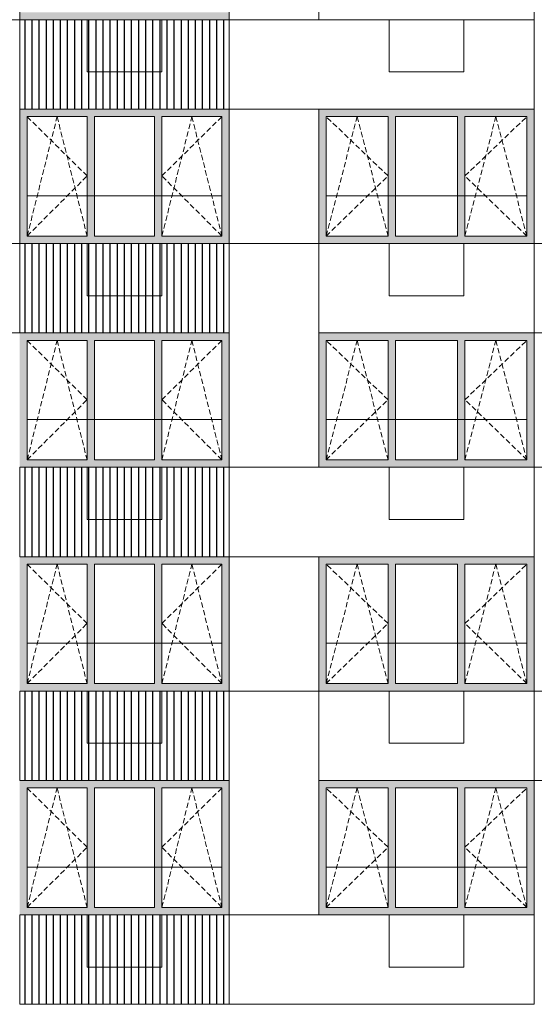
# Model space of a CAD drawing. Header units: millimetres. Extents: x -2957 to 750800, y -5565 to 168688.
# Tile 11 of 22: x 43686 to 50586, y 16860 to 30060. Entities that reach past the tile are written whole.
import ezdxf

# ---------------------------------------------------------------- set-up
doc = ezdxf.new("R2010")
doc.units = ezdxf.units.MM
doc.header["$MEASUREMENT"] = 0
doc.header["$XCLIPFRAME"] = 0
doc.linetypes.add('OO_EOIAAY', pattern=[105.833361, 70.555568, -35.277793])
doc.layers.add('0_Ном._пера__1', color=7, linetype='Continuous', lineweight=0)
doc.layers.add('0_Ном._пера__120', color=7, linetype='Continuous', lineweight=0)
doc.layers.add('0_Ном._пера__161', color=7, linetype='Continuous', lineweight=13, true_color=0x6a6a6a)
doc.layers.add('АР-Стены_внешние_.АР_Ном._пера__61', color=7, linetype='Continuous', lineweight=25, true_color=0x6a6a6a)
picture_1 = doc.add_image_def('image1.png', size_in_pixel=(882, 833))
picture_2 = doc.add_image_def('image4.png', size_in_pixel=(734, 827))
picture_3 = doc.add_image_def('image3.png', size_in_pixel=(882, 837))
picture_4 = doc.add_image_def('image5.png', size_in_pixel=(729, 823))
picture_5 = doc.add_image_def('image6.png', size_in_pixel=(877, 829))

msp = doc.modelspace()

# ---------------------------------------------------------------- hatches: boundary and pattern name
at = {"layer": '0_Ном._пера__161', "linetype": 'Continuous', "lineweight": 0, "true_color": 0x696969}
for points in [[(43686.416, 30159.999), (43686.416, 30059.999), (46496.246, 30059.999), (46496.246, 30159.999), (46396.247, 30159.999), (45592.878, 30159.999), (45492.878, 30159.999), (44689.509, 30159.999), (44589.509, 30159.999), (43786.139, 30159.999)], [(46496.246, 28859.999), (43686.416, 28859.999), (43686.416, 28759.999), (43786.139, 28759.999), (44589.509, 28759.999), (44689.509, 28759.999), (45492.878, 28759.999), (45592.878, 28759.999), (46396.247, 28759.999), (46496.246, 28759.999)], [(47695.789, 28860), (47695.789, 28760), (47795.666, 28760), (48625.709, 28760), (48725.709, 28760), (49555.752, 28760), (49655.752, 28760), (50485.795, 28760), (50585.795, 28760), (50585.795, 28860)], [(43686.416, 28759.999), (43686.416, 27159.999), (43786.139, 27159.999), (43786.139, 28759.999)], [(44689.509, 28759.999), (44589.509, 28759.999), (44589.509, 27159.999), (44689.509, 27159.999)], [(45592.878, 28759.999), (45492.878, 28759.999), (45492.878, 27159.999), (45592.878, 27159.999)], [(46396.247, 27159.999), (46496.246, 27159.999), (46496.246, 28759.999), (46396.247, 28759.999)], [(47695.789, 28760), (47695.789, 27160), (47795.666, 27160), (47795.666, 28760)], [(48725.709, 27160), (48725.709, 28760), (48625.709, 28760), (48625.709, 27160)], [(49555.752, 28760), (49555.752, 27160), (49655.752, 27160), (49655.752, 28760)], [(50585.795, 28760), (50485.795, 28760), (50485.795, 27160), (50585.795, 27160)], [(43686.416, 27159.999), (43686.416, 27059.999), (46496.246, 27059.999), (46496.246, 27159.999), (46396.247, 27159.999), (45592.878, 27159.999), (45492.878, 27159.999), (44689.509, 27159.999), (44589.509, 27159.999), (43786.139, 27159.999)], [(47695.789, 27060), (50585.795, 27060), (50585.795, 27160), (50485.795, 27160), (49655.752, 27160), (49555.752, 27160), (48725.709, 27160), (48625.709, 27160), (47795.666, 27160), (47695.789, 27160)], [(46496.246, 25859.999), (43686.416, 25859.999), (43686.416, 25759.999), (43786.139, 25759.999), (44589.509, 25759.999), (44689.509, 25759.999), (45492.878, 25759.999), (45592.878, 25759.999), (46396.247, 25759.999), (46496.246, 25759.999)], [(43686.416, 25759.999), (43686.416, 24159.999), (43786.139, 24159.999), (43786.139, 25759.999)], [(44689.509, 25759.999), (44589.509, 25759.999), (44589.509, 24159.999), (44689.509, 24159.999)], [(45592.878, 25759.999), (45492.878, 25759.999), (45492.878, 24159.999), (45592.878, 24159.999)], [(46396.247, 24159.999), (46496.246, 24159.999), (46496.246, 25759.999), (46396.247, 25759.999)], [(47695.753, 25860), (47695.753, 25760), (47795.63, 25760), (48625.673, 25760), (48725.672, 25760), (49555.715, 25760), (49655.715, 25760), (50485.758, 25760), (50585.758, 25760), (50585.758, 25860)], [(47695.753, 25760), (47695.753, 24160), (47795.63, 24160), (47795.63, 25760)], [(48725.672, 24160), (48725.672, 25760), (48625.672, 25760), (48625.672, 24160)], [(49555.715, 25760), (49555.715, 24160), (49655.715, 24160), (49655.715, 25760)], [(50585.758, 25760), (50485.758, 25760), (50485.758, 24160), (50585.758, 24160)], [(43686.416, 24159.999), (43686.416, 24059.999), (46496.246, 24059.999), (46496.246, 24159.999), (46396.247, 24159.999), (45592.878, 24159.999), (45492.878, 24159.999), (44689.509, 24159.999), (44589.509, 24159.999), (43786.139, 24159.999)], [(47695.753, 24060), (50585.758, 24060), (50585.758, 24160), (50485.758, 24160), (49655.715, 24160), (49555.715, 24160), (48725.672, 24160), (48625.672, 24160), (47795.63, 24160), (47695.753, 24160)], [(46496.246, 22859.999), (43686.416, 22859.999), (43686.416, 22759.999), (43786.139, 22759.999), (44589.509, 22759.999), (44689.509, 22759.999), (45492.878, 22759.999), (45592.878, 22759.999), (46396.247, 22759.999), (46496.246, 22759.999)], [(47695.716, 22860), (47695.716, 22760), (47795.593, 22760), (48625.636, 22760), (48725.636, 22760), (49555.679, 22760), (49655.679, 22760), (50485.722, 22760), (50585.722, 22760), (50585.722, 22860)], [(43686.416, 22759.999), (43686.416, 21159.999), (43786.139, 21159.999), (43786.139, 22759.999)], [(44689.509, 22759.999), (44589.509, 22759.999), (44589.509, 21159.999), (44689.509, 21159.999)], [(45592.878, 22759.999), (45492.878, 22759.999), (45492.878, 21159.999), (45592.878, 21159.999)], [(46396.247, 21159.999), (46496.246, 21159.999), (46496.246, 22759.999), (46396.247, 22759.999)], [(47695.716, 22760), (47695.716, 21160), (47795.593, 21160), (47795.593, 22760)], [(48725.636, 21160), (48725.636, 22760), (48625.636, 22760), (48625.636, 21160)], [(49555.679, 22760), (49555.679, 21160), (49655.679, 21160), (49655.679, 22760)], [(50585.722, 22760), (50485.722, 22760), (50485.722, 21160), (50585.722, 21160)], [(43686.416, 21159.999), (43686.416, 21059.999), (46496.246, 21059.999), (46496.246, 21159.999), (46396.247, 21159.999), (45592.878, 21159.999), (45492.878, 21159.999), (44689.509, 21159.999), (44589.509, 21159.999), (43786.139, 21159.999)], [(47695.716, 21060), (50585.722, 21060), (50585.722, 21160), (50485.722, 21160), (49655.679, 21160), (49555.679, 21160), (48725.636, 21160), (48625.636, 21160), (47795.593, 21160), (47695.716, 21160)], [(46496.246, 19859.999), (43686.416, 19859.999), (43686.416, 19759.999), (43786.139, 19759.999), (44589.509, 19759.999), (44689.509, 19759.999), (45492.878, 19759.999), (45592.878, 19759.999), (46396.247, 19759.999), (46496.246, 19759.999)], [(47695.68, 19860), (47695.68, 19760), (47795.557, 19760), (48625.6, 19760), (48725.6, 19760), (49555.643, 19760), (49655.643, 19760), (50485.686, 19760), (50585.686, 19760), (50585.686, 19860)], [(43686.416, 19759.999), (43686.416, 18159.999), (43786.139, 18159.999), (43786.139, 19759.999)], [(44689.509, 19759.999), (44589.509, 19759.999), (44589.509, 18159.999), (44689.509, 18159.999)], [(45592.878, 19759.999), (45492.878, 19759.999), (45492.878, 18159.999), (45592.878, 18159.999)], [(46396.247, 18159.999), (46496.246, 18159.999), (46496.246, 19759.999), (46396.247, 19759.999)], [(47695.68, 19760), (47695.68, 18160), (47795.557, 18160), (47795.557, 19760)], [(48725.6, 18160), (48725.6, 19760), (48625.6, 19760), (48625.6, 18160)], [(49555.643, 19760), (49555.643, 18160), (49655.643, 18160), (49655.643, 19760)], [(50585.686, 19760), (50485.686, 19760), (50485.686, 18160), (50585.686, 18160)], [(43686.416, 18159.999), (43686.416, 18059.999), (46496.246, 18059.999), (46496.246, 18159.999), (46396.247, 18159.999), (45592.878, 18159.999), (45492.878, 18159.999), (44689.509, 18159.999), (44589.509, 18159.999), (43786.139, 18159.999)], [(47695.68, 18060), (50585.686, 18060), (50585.686, 18160), (50485.686, 18160), (49655.643, 18160), (49555.643, 18160), (48725.6, 18160), (48625.6, 18160), (47795.557, 18160), (47695.68, 18160)]]:
    msp.add_hatch(color=251, dxfattribs=at).paths.add_polyline_path(points)
at = {"layer": 'АР-Стены_внешние_.АР_Ном._пера__61', "linetype": 'Continuous', "lineweight": 25, "true_color": 0x6a6a6a}
h = msp.add_hatch(dxfattribs=at)
h.set_pattern_fill('НВФ_0002', color=251, style=0, pattern_type=2)
h.set_pattern_definition([(90, (45091.17, 29760), (-95.273, 0), [])])
h.paths.add_polyline_path([(43686.149, 30060), (46496.185, 30060), (46496.185, 28859.999), (43686.149, 28859.999)])
h = msp.add_hatch(dxfattribs=at)
h.set_pattern_fill('НВФ_0002', color=251, style=0, pattern_type=2)
h.set_pattern_definition([(90, (45091.17, 26760), (-95.273, 0), [])])
h.paths.add_polyline_path([(43686.149, 27060), (46496.185, 27060), (46496.185, 25860), (43686.149, 25860)])
h = msp.add_hatch(dxfattribs=at)
h.set_pattern_fill('НВФ_0002', color=251, style=0, pattern_type=2)
h.set_pattern_definition([(90, (45091.17, 23760.3), (-95.273, 0), [])])
h.paths.add_polyline_path([(43686.149, 24060.301), (46496.185, 24060.301), (46496.185, 22860.301), (43686.149, 22860.301)])
h = msp.add_hatch(dxfattribs=at)
h.set_pattern_fill('НВФ_0002', color=251, style=0, pattern_type=2)
h.set_pattern_definition([(90, (45091.22, 20760.3), (-95.273, 0), [])])
h.paths.add_polyline_path([(43686.203, 21060.301), (46496.239, 21060.301), (46496.239, 19860.301), (43686.203, 19860.301)])
h = msp.add_hatch(dxfattribs=at)
h.set_pattern_fill('НВФ_0002', color=251, style=0, pattern_type=2)
h.set_pattern_definition([(90, (45091.22, 17760), (-95.273, 0), [])])
h.paths.add_polyline_path([(43686.203, 18060), (46496.239, 18060), (46496.239, 16860), (43686.203, 16860)])

# ---------------------------------------------------------------- linework, layer by layer
at = {"layer": '0_Ном._пера__1', "color": 7, "linetype": 'Continuous', "lineweight": 0}
for p, q in [((46496.246, 31859.999), (46496.246, 30059.999)), ((44590.879, 30060), (45590.879, 30060)), ((44590.879, 29360), (44590.879, 30060)), ((45590.879, 29360), (45590.879, 30060)), ((48640.97, 30060), (49640.97, 30060)), ((48640.97, 29360), (48640.97, 30060)), ((49640.97, 29360), (49640.97, 30060)), ((44590.879, 29360), (45590.879, 29360)), ((48640.97, 29360), (49640.97, 29360)), ((46496.246, 28859.999), (46496.246, 27059.999)), ((50585.796, 28860), (50585.796, 27060)), ((43786.139, 27700), (46396.247, 27700)), ((47795.521, 27700), (50485.65, 27700)), ((44590.879, 27060), (45590.879, 27060)), ((44590.879, 26360), (44590.879, 27060)), ((45590.879, 26360), (45590.879, 27060)), ((48640.97, 27060), (49640.97, 27060)), ((48640.97, 26360), (48640.97, 27060)), ((49640.97, 26360), (49640.97, 27060)), ((44590.879, 26360), (45590.879, 26360)), ((48640.97, 26360), (49640.97, 26360)), ((46496.246, 25859.999), (46496.246, 24059.999)), ((50585.76, 25860), (50585.76, 24060)), ((43786.139, 24700), (46396.247, 24700)), ((47795.521, 24700), (50485.65, 24700)), ((44590.879, 24060), (45590.879, 24060)), ((44590.879, 23360), (44590.879, 24060)), ((45590.879, 23360), (45590.879, 24060)), ((48640.97, 24060), (49640.97, 24060)), ((48640.97, 23360), (48640.97, 24060)), ((49640.97, 23360), (49640.97, 24060)), ((44590.879, 23360), (45590.879, 23360)), ((48640.97, 23360), (49640.97, 23360)), ((46496.246, 22859.999), (46496.246, 21059.999)), ((50585.724, 22860), (50585.724, 21060)), ((43786.139, 21700), (46396.247, 21700)), ((47795.521, 21700), (50485.65, 21700)), ((44590.879, 21060), (45590.879, 21060)), ((44590.879, 20360), (44590.879, 21060)), ((45590.879, 20360), (45590.879, 21060)), ((48640.97, 21060), (49640.97, 21060)), ((48640.97, 20360), (48640.97, 21060)), ((49640.97, 20360), (49640.97, 21060)), ((44590.879, 20360), (45590.879, 20360)), ((48640.97, 20360), (49640.97, 20360)), ((46496.246, 19859.999), (46496.246, 18059.999)), ((50585.687, 19860), (50585.687, 18060)), ((43786.139, 18700), (46396.247, 18700)), ((47795.521, 18700), (50485.65, 18700)), ((44590.879, 18060), (45590.879, 18060)), ((44590.879, 17360), (44590.879, 18060)), ((45590.879, 17360), (45590.879, 18060)), ((48640.97, 18060), (49640.97, 18060)), ((48640.97, 17360), (48640.97, 18060)), ((49640.97, 17360), (49640.97, 18060)), ((44590.879, 17360), (45590.879, 17360)), ((48640.97, 17360), (49640.97, 17360))]:
    msp.add_line(p, q, dxfattribs=at)
for points in [[(47695.97, 30060), (46496.028, 30060), (46496.028, 33060), (47695.97, 33060)], [(43686.794, 30060), (42486.852, 30060), (42486.852, 31860), (43686.794, 31860)], [(43686.794, 27060), (42486.852, 27060), (42486.852, 30060), (43686.794, 30060)], [(43686.301, 30060), (46496.246, 30060), (46496.246, 28859.999), (43686.301, 28859.999)], [(46496.246, 30060), (50585.939, 30060), (50585.939, 28859.999), (46496.246, 28859.999)], [(47695.97, 27060), (46496.028, 27060), (46496.028, 28860), (47695.97, 28860)], [(40535.983, 27060), (43686.794, 27060), (43686.794, 25860), (40535.983, 25860)], [(43686.794, 27060), (46496.239, 27060), (46496.239, 25860), (43686.794, 25860)], [(47695.97, 24060), (46496.028, 24060), (46496.028, 27060), (47695.97, 27060)], [(47696.188, 27060), (50586.159, 27060), (50586.159, 25860), (47696.188, 25860)], [(43686.301, 24060.301), (46496.246, 24060.301), (46496.246, 22860.301), (43686.301, 22860.301)], [(46496.246, 24060.301), (50585.939, 24060.301), (50585.939, 22860.301), (46496.246, 22860.301)], [(47695.97, 21060.301), (46496.028, 21060.301), (46496.028, 22860.301), (47695.97, 22860.301)], [(43685.924, 21060.301), (46496.239, 21060.301), (46496.239, 19860.301), (43685.924, 19860.301)], [(47695.97, 18060.301), (46496.028, 18060.301), (46496.028, 21060.301), (47695.97, 21060.301)], [(47696.188, 21060), (50586.159, 21060), (50586.159, 19860), (47696.188, 19860)], [(43686.301, 18060), (46496.246, 18060), (46496.246, 16860), (43686.301, 16860)], [(46496.246, 18060), (50585.939, 18060), (50585.939, 16860), (46496.246, 16860)]]:
    msp.add_lwpolyline(points, close=True, dxfattribs=at)
at = {"layer": '0_Ном._пера__120', "color": 7, "linetype": 'OO_EOIAAY', "lineweight": 0}
for p, q in [((44589.509, 27965), (43786.139, 28760)), ((43786.139, 27160), (44187.824, 28760)), ((44187.824, 28760), (44589.509, 27160)), ((45592.878, 27160), (45994.563, 28760)), ((45592.878, 27965), (46396.247, 28760)), ((45994.563, 28760), (46396.247, 27160)), ((47795.521, 27159.999), (48210.542, 28759.999)), ((48625.564, 27965), (47795.521, 28759.999)), ((48210.542, 28759.999), (48625.564, 27159.999)), ((49655.607, 27159.999), (50070.628, 28759.999)), ((49655.607, 27965), (50485.65, 28759.999)), ((50070.628, 28759.999), (50485.65, 27159.999)), ((43786.139, 27160), (44589.509, 27965)), ((46396.247, 27160), (45592.878, 27965)), ((47795.521, 27159.999), (48625.564, 27965)), ((50485.65, 27159.999), (49655.607, 27965)), ((44589.509, 24965), (43786.139, 25760)), ((43786.139, 24160), (44187.824, 25760)), ((44187.824, 25760), (44589.509, 24160)), ((45592.878, 24160), (45994.563, 25760)), ((45592.878, 24965), (46396.247, 25760)), ((45994.563, 25760), (46396.247, 24160)), ((47795.521, 24159.999), (48210.542, 25759.999)), ((48625.564, 24965), (47795.521, 25759.999)), ((48210.542, 25759.999), (48625.564, 24159.999)), ((49655.607, 24159.999), (50070.628, 25759.999)), ((49655.607, 24965), (50485.65, 25759.999)), ((50070.628, 25759.999), (50485.65, 24159.999)), ((43786.139, 24160), (44589.509, 24965)), ((46396.247, 24160), (45592.878, 24965)), ((47795.521, 24159.999), (48625.564, 24965)), ((50485.65, 24159.999), (49655.607, 24965)), ((44589.509, 21965), (43786.139, 22760)), ((43786.139, 21160), (44187.824, 22760)), ((44187.824, 22760), (44589.509, 21160)), ((45592.878, 21160), (45994.563, 22760)), ((45592.878, 21965), (46396.247, 22760)), ((45994.563, 22760), (46396.247, 21160)), ((47795.521, 21159.999), (48210.542, 22759.999)), ((48625.564, 21965), (47795.521, 22759.999)), ((48210.542, 22759.999), (48625.564, 21159.999)), ((49655.607, 21159.999), (50070.628, 22759.999)), ((49655.607, 21965), (50485.65, 22759.999)), ((50070.628, 22759.999), (50485.65, 21159.999)), ((43786.139, 21160), (44589.509, 21965)), ((46396.247, 21160), (45592.878, 21965)), ((47795.521, 21159.999), (48625.564, 21965)), ((50485.65, 21159.999), (49655.607, 21965)), ((44589.509, 18965), (43786.139, 19760)), ((43786.139, 18160), (44187.824, 19760)), ((44187.824, 19760), (44589.509, 18160)), ((45592.878, 18160), (45994.563, 19760)), ((45592.878, 18965), (46396.247, 19760)), ((45994.563, 19760), (46396.247, 18160)), ((47795.521, 18159.999), (48210.542, 19759.999)), ((48625.564, 18965), (47795.521, 19759.999)), ((48210.542, 19759.999), (48625.564, 18159.999)), ((49655.607, 18159.999), (50070.628, 19759.999)), ((49655.607, 18965), (50485.65, 19759.999)), ((50070.628, 19759.999), (50485.65, 18159.999)), ((43786.139, 18160), (44589.509, 18965)), ((46396.247, 18160), (45592.878, 18965)), ((47795.521, 18159.999), (48625.564, 18965)), ((50485.65, 18159.999), (49655.607, 18965))]:
    msp.add_line(p, q, dxfattribs=at)
at = {"layer": '0_Ном._пера__120', "color": 7, "linetype": 'Continuous', "lineweight": 0}
for p, q in [((43786.139, 28759.999), (43786.139, 27159.999)), ((44589.509, 28759.999), (43786.139, 28759.999)), ((44589.509, 27159.999), (44589.509, 28759.999)), ((44689.509, 28759.999), (44689.509, 27159.999)), ((45492.878, 28759.999), (44689.509, 28759.999)), ((45492.878, 27159.999), (45492.878, 28759.999)), ((45592.878, 28759.999), (45592.878, 27159.999)), ((46396.247, 28759.999), (45592.878, 28759.999)), ((46396.247, 27159.999), (46396.247, 28759.999)), ((47795.666, 27160), (47795.666, 28760)), ((47795.666, 28760), (48625.709, 28760)), ((48625.709, 28760), (48625.709, 27160)), ((48725.709, 27160), (48725.709, 28760)), ((48725.709, 28760), (49555.752, 28760)), ((49555.752, 28760), (49555.752, 27160)), ((49655.752, 27160), (49655.752, 28760)), ((49655.752, 28760), (50485.795, 28760)), ((50485.795, 28760), (50485.795, 27160)), ((43786.139, 27159.999), (44589.509, 27159.999)), ((44689.509, 27159.999), (45492.878, 27159.999)), ((45592.878, 27159.999), (46396.247, 27159.999)), ((48625.709, 27160), (47795.666, 27160)), ((49555.752, 27160), (48725.709, 27160)), ((50485.795, 27160), (49655.752, 27160)), ((43786.139, 25759.999), (43786.139, 24159.999)), ((44589.509, 25759.999), (43786.139, 25759.999)), ((44589.509, 24159.999), (44589.509, 25759.999)), ((44689.509, 25759.999), (44689.509, 24159.999)), ((45492.878, 25759.999), (44689.509, 25759.999)), ((45492.878, 24159.999), (45492.878, 25759.999)), ((45592.878, 25759.999), (45592.878, 24159.999)), ((46396.247, 25759.999), (45592.878, 25759.999)), ((46396.247, 24159.999), (46396.247, 25759.999)), ((47795.63, 24160), (47795.63, 25760)), ((47795.63, 25760), (48625.672, 25760)), ((48625.672, 25760), (48625.672, 24160)), ((48725.672, 24160), (48725.672, 25760)), ((48725.672, 25760), (49555.715, 25760)), ((49555.715, 25760), (49555.715, 24160)), ((49655.715, 24160), (49655.715, 25760)), ((49655.715, 25760), (50485.758, 25760)), ((50485.758, 25760), (50485.758, 24160)), ((43786.139, 24159.999), (44589.509, 24159.999)), ((44689.509, 24159.999), (45492.878, 24159.999)), ((45592.878, 24159.999), (46396.247, 24159.999)), ((48625.672, 24160), (47795.63, 24160)), ((49555.715, 24160), (48725.672, 24160)), ((50485.758, 24160), (49655.715, 24160)), ((43786.139, 22759.999), (43786.139, 21159.999)), ((44589.509, 22759.999), (43786.139, 22759.999)), ((44589.509, 21159.999), (44589.509, 22759.999)), ((44689.509, 22759.999), (44689.509, 21159.999)), ((45492.878, 22759.999), (44689.509, 22759.999)), ((45492.878, 21159.999), (45492.878, 22759.999)), ((45592.878, 22759.999), (45592.878, 21159.999)), ((46396.247, 22759.999), (45592.878, 22759.999)), ((46396.247, 21159.999), (46396.247, 22759.999)), ((47795.593, 21160), (47795.593, 22760)), ((47795.593, 22760), (48625.636, 22760)), ((48625.636, 22760), (48625.636, 21160)), ((48725.636, 21160), (48725.636, 22760)), ((48725.636, 22760), (49555.679, 22760)), ((49555.679, 22760), (49555.679, 21160)), ((49655.679, 21160), (49655.679, 22760)), ((49655.679, 22760), (50485.722, 22760)), ((50485.722, 22760), (50485.722, 21160)), ((43786.139, 21159.999), (44589.509, 21159.999)), ((44689.509, 21159.999), (45492.878, 21159.999)), ((45592.878, 21159.999), (46396.247, 21159.999)), ((48625.636, 21160), (47795.593, 21160)), ((49555.679, 21160), (48725.636, 21160)), ((50485.722, 21160), (49655.679, 21160)), ((43786.139, 19759.999), (43786.139, 18159.999)), ((44589.509, 19759.999), (43786.139, 19759.999)), ((44589.509, 18159.999), (44589.509, 19759.999)), ((44689.509, 19759.999), (44689.509, 18159.999)), ((45492.878, 19759.999), (44689.509, 19759.999)), ((45492.878, 18159.999), (45492.878, 19759.999)), ((45592.878, 19759.999), (45592.878, 18159.999)), ((46396.247, 19759.999), (45592.878, 19759.999)), ((46396.247, 18159.999), (46396.247, 19759.999)), ((47795.557, 18160), (47795.557, 19760)), ((47795.557, 19760), (48625.6, 19760)), ((48625.6, 19760), (48625.6, 18160)), ((48725.6, 18160), (48725.6, 19760)), ((48725.6, 19760), (49555.643, 19760)), ((49555.643, 19760), (49555.643, 18160)), ((49655.643, 18160), (49655.643, 19760)), ((49655.643, 19760), (50485.686, 19760)), ((50485.686, 19760), (50485.686, 18160)), ((43786.139, 18159.999), (44589.509, 18159.999)), ((44689.509, 18159.999), (45492.878, 18159.999)), ((45592.878, 18159.999), (46396.247, 18159.999)), ((48625.6, 18160), (47795.557, 18160)), ((49555.643, 18160), (48725.6, 18160)), ((50485.686, 18160), (49655.643, 18160))]:
    msp.add_line(p, q, dxfattribs=at)

# ---------------------------------------------------------------- pictures from other files: only their frames are drawn
at = {"linetype": 'Continuous', "lineweight": 0}
image = msp.add_image(picture_1, insert=(46496.238, 33060), size_in_units=(1199.731, 3000), rotation=0, dxfattribs=at)
image.dxf.v_pixel = (-4e-16, -3.6014405)
image.set_boundary_path([(-0.5, -0.5), (881.5, 832.5)])
image = msp.add_image(picture_3, insert=(50585.804, 27060), size_in_units=(1200.005, 4800), dxfattribs=at)
image.set_boundary_path([(-0.5, -0.5), (881.5, 836.5)])
image = msp.add_image(picture_5, insert=(46496.226, 28859.999), size_in_units=(4089.793, 1200), dxfattribs=at)
image.set_boundary_path([(-0.5, -0.5), (876.5, 828.5)])
image = msp.add_image(picture_1, insert=(46496.239, 28860), size_in_units=(1199.731, 1800), rotation=0, dxfattribs=at)
image.dxf.v_pixel = (-3e-16, -2.1608644)
image.set_boundary_path([(-0.5, -0.5), (881.5, 832.5)])
image = msp.add_image(picture_2, insert=(43686.794, 27060), size_in_units=(3150.871, 1200), rotation=180, dxfattribs=at)
image.set_boundary_path([(-0.5, -0.5), (733.5, 826.5)])
image = msp.add_image(picture_1, insert=(46496.239, 27060), size_in_units=(1199.731, 3000), rotation=0, dxfattribs=at)
image.dxf.v_pixel = (-4e-16, -3.6014405)
image.set_boundary_path([(-0.5, -0.5), (881.5, 832.5)])
image = msp.add_image(picture_4, insert=(47695.97, 25860), size_in_units=(6220.03, 1200), dxfattribs=at)
image.set_boundary_path([(-0.5, -0.5), (728.5, 822.5)])
image = msp.add_image(picture_5, insert=(46496.226, 22860), size_in_units=(4089.793, 1200), dxfattribs=at)
image.set_boundary_path([(-0.5, -0.5), (876.5, 828.5)])
image = msp.add_image(picture_3, insert=(50585.985, 21060), size_in_units=(1200.005, 3000), dxfattribs=at)
image.set_boundary_path([(-0.5, -0.5), (881.5, 836.5)])
image = msp.add_image(picture_1, insert=(46496.239, 22860.301), size_in_units=(1199.731, 1800), rotation=0, dxfattribs=at)
image.dxf.v_pixel = (-3e-16, -2.1608644)
image.set_boundary_path([(-0.5, -0.5), (881.5, 832.5)])
image = msp.add_image(picture_1, insert=(46496.239, 21060.301), size_in_units=(1199.731, 3000), rotation=0, dxfattribs=at)
image.dxf.v_pixel = (-4e-16, -3.6014405)
image.set_boundary_path([(-0.5, -0.5), (881.5, 832.5)])
image = msp.add_image(picture_4, insert=(47695.985, 19860), size_in_units=(6220, 1200), dxfattribs=at)
image.set_boundary_path([(-0.5, -0.5), (728.5, 822.5)])
image = msp.add_image(picture_5, insert=(46496.226, 16860.301), size_in_units=(4089.793, 1200), dxfattribs=at)
image.set_boundary_path([(-0.5, -0.5), (876.5, 828.5)])

doc.saveas('drawing.dxf')
